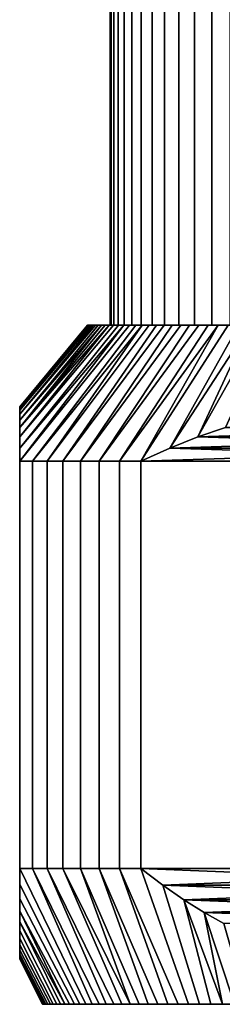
# Model space of a CAD drawing. Header units: metres. Extents: x -109 to 109, y -342 to 66.
# Tile 229 of 256: x 61.5 to 65.97, y 22.6 to 44.35. Entities that reach past the tile are written whole.
import ezdxf

# ---------------------------------------------------------------- set-up
doc = ezdxf.new("R2010")
doc.units = ezdxf.units.M
doc.layers.add('solid_K_24_62_16_000B91', color=7, linetype='CONTINUOUS')

msp = doc.modelspace()

# ---------------------------------------------------------------- linework, layer by layer
at = {"layer": 'solid_K_24_62_16_000B91'}
for points in [[(63.5, 57.400002), (63.519066, 57.400002, -0.70382), (63.519066, 37.599998, -0.703791), (63.5, 37.599998)], [(63.519066, 57.400002, 0.70382), (63.5, 57.400002), (63.5, 37.599998), (63.519066, 37.599998, 0.703791)], [(63.519066, 57.400002, -0.70382), (63.576206, 57.400002, -1.405534), (63.576206, 37.599998, -1.405551), (63.519066, 37.599998, -0.703791)], [(63.576206, 57.400002, 1.405534), (63.519066, 57.400002, 0.70382), (63.519066, 37.599998, 0.703791), (63.576206, 37.599998, 1.405551)], [(63.576206, 57.400002, -1.405534), (63.671257, 57.400002, -2.103165), (63.671257, 37.599998, -2.103181), (63.576206, 37.599998, -1.405551)], [(63.671257, 57.400002, 2.103165), (63.576206, 57.400002, 1.405534), (63.576206, 37.599998, 1.405551), (63.671257, 37.599998, 2.103181)], [(63.671257, 57.400002, -2.103165), (63.803936, 57.400002, -2.794629), (63.803932, 37.599998, -2.794604), (63.671257, 37.599998, -2.103181)], [(63.803936, 57.400002, 2.794629), (63.671257, 57.400002, 2.103165), (63.671257, 37.599998, 2.103181), (63.803932, 37.599998, 2.794604)], [(63.803936, 57.400002, -2.794629), (63.973846, 57.400002, -3.477856), (63.97385, 37.599998, -3.477859), (63.803932, 37.599998, -2.794604)], [(63.973846, 57.400002, 3.477856), (63.803936, 57.400002, 2.794629), (63.803932, 37.599998, 2.794604), (63.97385, 37.599998, 3.477859)], [(63.973846, 57.400002, -3.477856), (64.180511, 57.400002, -4.150917), (64.180511, 37.599998, -4.150931), (63.97385, 37.599998, -3.477859)], [(64.180511, 57.400002, 4.150917), (63.973846, 57.400002, 3.477856), (63.97385, 37.599998, 3.477859), (64.180511, 37.599998, 4.150931)], [(64.180511, 57.400002, -4.150917), (64.423309, 57.400002, -4.811809), (64.423309, 37.599998, -4.811804), (64.180511, 37.599998, -4.150931)], [(64.423309, 57.400002, 4.811809), (64.180511, 57.400002, 4.150917), (64.180511, 37.599998, 4.150931), (64.423309, 37.599998, 4.811804)], [(64.423309, 57.400002, -4.811809), (64.701515, 57.400002, -5.458548), (64.701515, 37.599998, -5.458544), (64.423309, 37.599998, -4.811804)], [(64.701515, 57.400002, 5.458548), (64.423309, 57.400002, 4.811809), (64.423309, 37.599998, 4.811804), (64.701515, 37.599998, 5.458544)], [(64.701515, 57.400002, -5.458548), (65.014343, 57.400002, -6.089306), (65.014343, 37.599998, -6.089308), (64.701515, 37.599998, -5.458544)], [(65.014343, 57.400002, 6.089306), (64.701515, 57.400002, 5.458548), (64.701515, 37.599998, 5.458544), (65.014343, 37.599998, 6.089308)], [(65.014343, 57.400002, -6.089306), (65.360863, 57.400002, -6.702212), (65.360863, 37.599998, -6.702213), (65.014343, 37.599998, -6.089308)], [(65.360863, 57.400002, 6.702212), (65.014343, 57.400002, 6.089306), (65.014343, 37.599998, 6.089308), (65.360863, 37.599998, 6.702213)], [(65.360863, 57.400002, -6.702212), (65.740036, 57.400002, -7.295423), (65.740044, 37.599998, -7.295428), (65.360863, 37.599998, -6.702213)], [(65.740036, 57.400002, 7.295423), (65.360863, 57.400002, 6.702212), (65.360863, 37.599998, 6.702213), (65.740044, 37.599998, 7.295428)], [(65.740036, 57.400002, -7.295423), (66.150787, 57.400002, -7.86726), (66.15078, 37.599998, -7.867254), (65.740044, 37.599998, -7.295428)], [(66.150787, 57.400002, 7.86726), (65.740036, 57.400002, 7.295423), (65.740044, 37.599998, 7.295428), (66.15078, 37.599998, 7.867254)], [(61.5, 34.599998, 5.567764), (61.784744, 34.599998, 6.281822), (64.062263, 37.599998, 5.249066), (63.926956, 37.599998, 4.916154)], [(61.5, 34.599998, 5.567764), (63.926956, 37.599998, 4.916154), (63.800552, 37.599998, 4.579745)], [(61.5, 34.887962, 4.835154), (61.5, 34.599998, 5.567764), (63.800552, 37.599998, 4.579745), (63.683147, 37.599998, 4.24007)], [(61.5, 35.13385, 4.118481), (61.5, 34.887962, 4.835154), (63.683147, 37.599998, 4.24007), (63.57481, 37.599998, 3.89736)], [(61.5, 35.13385, 4.118481), (63.57481, 37.599998, 3.89736), (63.47562, 37.599998, 3.551831)], [(61.5, 35.339504, 3.414629), (61.5, 35.13385, 4.118481), (63.47562, 37.599998, 3.551831), (63.385689, 37.599998, 3.203874)], [(61.5, 35.339504, 3.414629), (63.385689, 37.599998, 3.203874), (63.305058, 37.599998, 2.853683)], [(61.5, 35.506252, 2.72098), (61.5, 35.339504, 3.414629), (63.305058, 37.599998, 2.853683), (63.23378, 37.599998, 2.501476)], [(61.5, 35.635159, 2.034659), (61.5, 35.506252, 2.72098), (63.23378, 37.599998, 2.501476), (63.171867, 37.599998, 2.147275)], [(61.5, 35.635159, 2.034659), (63.171867, 37.599998, 2.147275), (63.119431, 37.599998, 1.791769)], [(61.5, 35.72686, 1.353622), (61.5, 35.635159, 2.034659), (63.119431, 37.599998, 1.791769), (63.076485, 37.599998, 1.435002)], [(61.5, 35.72686, 1.353622), (63.076485, 37.599998, 1.435002), (63.043045, 37.599998, 1.077179)], [(61.5, 35.781727, 0.676041), (61.5, 35.72686, 1.353622), (63.043045, 37.599998, 1.077179), (63.019131, 37.599998, 0.718454)], [(61.5, 35.781727, 0.676041), (63.019131, 37.599998, 0.718454), (63.004787, 37.599998, 0.359437)], [(61.5, 35.799999), (61.5, 35.781727, 0.676041), (63.004787, 37.599998, 0.359437), (63, 37.599998)], [(61.5, 35.781727, -0.676041), (61.5, 35.799999), (63, 37.599998), (63.004787, 37.599998, -0.359437)], [(61.5, 35.781727, -0.676041), (63.004787, 37.599998, -0.359437), (63.019131, 37.599998, -0.718454)], [(61.5, 35.72686, -1.353623), (61.5, 35.781727, -0.676041), (63.019131, 37.599998, -0.718454), (63.043045, 37.599998, -1.077179)], [(61.5, 35.72686, -1.353623), (63.043045, 37.599998, -1.077179), (63.076485, 37.599998, -1.435002)], [(61.5, 35.635159, -2.03466), (61.5, 35.72686, -1.353623), (63.076485, 37.599998, -1.435002), (63.119431, 37.599998, -1.791769)], [(61.5, 35.635159, -2.03466), (63.119431, 37.599998, -1.791769), (63.171867, 37.599998, -2.147275)], [(61.5, 35.635159, -2.03466), (63.171867, 37.599998, -2.147275), (63.23378, 37.599998, -2.501476), (61.5, 35.506252, -2.720981)], [(61.5, 35.506252, -2.720981), (63.23378, 37.599998, -2.501476), (63.305058, 37.599998, -2.853683)], [(61.5, 35.506252, -2.720981), (63.305058, 37.599998, -2.853683), (63.385689, 37.599998, -3.203874), (61.5, 35.339504, -3.41463)], [(61.5, 35.339504, -3.41463), (63.385689, 37.599998, -3.203874), (63.47562, 37.599998, -3.551831)], [(61.5, 35.339504, -3.41463), (63.47562, 37.599998, -3.551831), (63.57481, 37.599998, -3.89736), (61.5, 35.13385, -4.118482)], [(61.5, 35.13385, -4.118482), (63.57481, 37.599998, -3.89736), (63.683147, 37.599998, -4.24007), (61.5, 34.887962, -4.835154)], [(61.5, 34.887962, -4.835154), (63.683147, 37.599998, -4.24007), (63.800552, 37.599998, -4.579745)], [(61.5, 34.887962, -4.835154), (63.800552, 37.599998, -4.579745), (63.926956, 37.599998, -4.916154), (61.5, 34.599998, -5.567764)], [(61.784744, 34.599998, -6.281822), (61.5, 34.599998, -5.567764), (63.926956, 37.599998, -4.916154), (64.062263, 37.599998, -5.249066)], [(61.784744, 34.599998, 6.281822), (62.103458, 34.599998, 6.981378), (64.359299, 37.599998, 5.903682), (64.206467, 37.599998, 5.578433)], [(61.784744, 34.599998, 6.281822), (64.206467, 37.599998, 5.578433), (64.062263, 37.599998, 5.249066)], [(62.103458, 34.599998, -6.981378), (61.784744, 34.599998, -6.281822), (64.062263, 37.599998, -5.249066), (64.206467, 37.599998, -5.578433)], [(62.103458, 34.599998, 6.981378), (62.455406, 34.599998, 7.664818), (64.520729, 37.599998, 6.224719), (64.359299, 37.599998, 5.903682)], [(62.103458, 34.599998, -6.981378), (64.206467, 37.599998, -5.578433), (64.359299, 37.599998, -5.903682)], [(62.455406, 34.599998, -7.664818), (62.103458, 34.599998, -6.981378), (64.359299, 37.599998, -5.903682), (64.520729, 37.599998, -6.224719)], [(62.455406, 34.599998, 7.664818), (62.839775, 34.599998, 8.330564), (64.869057, 37.599998, 6.853548), (64.690666, 37.599998, 6.541366)], [(62.455406, 34.599998, 7.664818), (64.690666, 37.599998, 6.541366), (64.520729, 37.599998, 6.224719)], [(62.455406, 34.599998, -7.664818), (64.520729, 37.599998, -6.224719), (64.690666, 37.599998, -6.541366)], [(62.839775, 34.599998, -8.330564), (62.455406, 34.599998, -7.664818), (64.690666, 37.599998, -6.541366), (64.869057, 37.599998, -6.853548)], [(62.839775, 34.599998, 8.330564), (63.25568, 34.599998, 8.97708), (65.250244, 37.599998, 7.462778), (65.055595, 37.599998, 7.160695)], [(62.839775, 34.599998, 8.330564), (65.055595, 37.599998, 7.160695), (64.869057, 37.599998, 6.853548)], [(62.839775, 34.599998, -8.330564), (64.869057, 37.599998, -6.853548), (65.055595, 37.599998, -7.160695)], [(63.25568, 34.599998, -8.97708), (62.839775, 34.599998, -8.330564), (65.055595, 37.599998, -7.160695), (65.250244, 37.599998, -7.462778)], [(63.004787, 37.599998, -0.359437), (63, 37.599998), (63.004787, 37.599998, 0.359437)], [(63.004787, 37.599998, -0.359437), (63.004787, 37.599998, 0.359437), (63.019131, 37.599998, 0.718454)], [(63.019131, 37.599998, -0.718454), (63.004787, 37.599998, -0.359437), (63.019131, 37.599998, 0.718454)], [(63.019131, 37.599998, -0.718454), (63.019131, 37.599998, 0.718454), (63.043045, 37.599998, 1.077179)], [(63.043045, 37.599998, -1.077179), (63.019131, 37.599998, -0.718454), (63.043045, 37.599998, 1.077179)], [(63.043045, 37.599998, -1.077179), (63.043045, 37.599998, 1.077179), (63.076485, 37.599998, 1.435002)], [(63.076485, 37.599998, -1.435002), (63.043045, 37.599998, -1.077179), (63.076485, 37.599998, 1.435002)], [(63.076485, 37.599998, -1.435002), (63.076485, 37.599998, 1.435002), (63.119431, 37.599998, 1.791769)], [(63.119431, 37.599998, -1.791769), (63.076485, 37.599998, -1.435002), (63.119431, 37.599998, 1.791769)], [(63.119431, 37.599998, -1.791769), (63.119431, 37.599998, 1.791769), (63.171867, 37.599998, 2.147275)], [(63.171867, 37.599998, -2.147275), (63.119431, 37.599998, -1.791769), (63.171867, 37.599998, 2.147275)], [(63.171867, 37.599998, -2.147275), (63.171867, 37.599998, 2.147275), (63.23378, 37.599998, 2.501476)], [(63.23378, 37.599998, -2.501476), (63.171867, 37.599998, -2.147275), (63.23378, 37.599998, 2.501476)], [(63.23378, 37.599998, -2.501476), (63.23378, 37.599998, 2.501476), (63.305058, 37.599998, 2.853683)], [(63.305058, 37.599998, -2.853683), (63.23378, 37.599998, -2.501476), (63.305058, 37.599998, 2.853683)], [(63.25568, 34.599998, 8.97708), (63.702156, 34.599998, 9.602874), (65.663383, 37.599998, 8.050951), (65.452888, 37.599998, 7.759595)], [(63.25568, 34.599998, 8.97708), (65.452888, 37.599998, 7.759595), (65.250244, 37.599998, 7.462778)], [(63.25568, 34.599998, -8.97708), (65.250244, 37.599998, -7.462778), (65.452888, 37.599998, -7.759595)], [(63.702156, 34.599998, -9.602874), (63.25568, 34.599998, -8.97708), (65.452888, 37.599998, -7.759595), (65.663383, 37.599998, -8.050951)], [(63.305058, 37.599998, -2.853683), (63.305058, 37.599998, 2.853683), (63.385689, 37.599998, 3.203874)], [(63.385689, 37.599998, -3.203874), (63.305058, 37.599998, -2.853683), (63.385689, 37.599998, 3.203874)], [(63.385689, 37.599998, -3.203874), (63.385689, 37.599998, 3.203874), (63.47562, 37.599998, 3.551831)], [(63.5, 37.599998), (63.47562, 37.599998, -3.551831), (63.385689, 37.599998, -3.203874), (63.47562, 37.599998, 3.551831)], [(63.519066, 37.599998, 0.703791), (63.5, 37.599998), (63.47562, 37.599998, 3.551831), (63.57481, 37.599998, 3.89736)], [(63.576206, 37.599998, -1.405551), (63.57481, 37.599998, -3.89736), (63.47562, 37.599998, -3.551831), (63.519066, 37.599998, -0.703791)], [(63.5, 37.599998), (63.519066, 37.599998, -0.703791), (63.47562, 37.599998, -3.551831)], [(63.576206, 37.599998, 1.405551), (63.519066, 37.599998, 0.703791), (63.57481, 37.599998, 3.89736)], [(63.671257, 37.599998, 2.103181), (63.576206, 37.599998, 1.405551), (63.57481, 37.599998, 3.89736), (63.683147, 37.599998, 4.24007)], [(63.803932, 37.599998, -2.794604), (63.683147, 37.599998, -4.24007), (63.57481, 37.599998, -3.89736), (63.671257, 37.599998, -2.103181)], [(63.576206, 37.599998, -1.405551), (63.671257, 37.599998, -2.103181), (63.57481, 37.599998, -3.89736)], [(63.803932, 37.599998, 2.794604), (63.671257, 37.599998, 2.103181), (63.683147, 37.599998, 4.24007), (63.800552, 37.599998, 4.579745)], [(63.803932, 37.599998, -2.794604), (63.800552, 37.599998, -4.579745), (63.683147, 37.599998, -4.24007)], [(63.702156, 34.599998, 9.602874), (64.178177, 34.599998, 10.206499), (66.107262, 37.599998, 8.616324), (65.881584, 37.599998, 8.33662)], [(63.702156, 34.599998, 9.602874), (65.881584, 37.599998, 8.33662), (65.663383, 37.599998, 8.050951)], [(64.178177, 34.599998, -10.206499), (63.702156, 34.599998, -9.602874), (65.663383, 37.599998, -8.050951), (65.881584, 37.599998, -8.33662)], [(63.97385, 37.599998, 3.477859), (63.803932, 37.599998, 2.794604), (63.800552, 37.599998, 4.579745), (63.926956, 37.599998, 4.916154)], [(63.97385, 37.599998, -3.477859), (63.926956, 37.599998, -4.916154), (63.800552, 37.599998, -4.579745), (63.803932, 37.599998, -2.794604)], [(64.180511, 37.599998, 4.150931), (63.97385, 37.599998, 3.477859), (63.926956, 37.599998, 4.916154), (64.062263, 37.599998, 5.249066)], [(64.180511, 37.599998, -4.150931), (64.062263, 37.599998, -5.249066), (63.926956, 37.599998, -4.916154), (63.97385, 37.599998, -3.477859)], [(64.180511, 37.599998, 4.150931), (64.062263, 37.599998, 5.249066), (64.206467, 37.599998, 5.578433)], [(64.423309, 37.599998, -4.811804), (64.206467, 37.599998, -5.578433), (64.062263, 37.599998, -5.249066), (64.180511, 37.599998, -4.150931)], [(64.178177, 34.599998, 10.206499), (64.814476, 34.888748, 10.57387), (66.340286, 37.599998, 8.889892), (66.107262, 37.599998, 8.616324)], [(64.178177, 34.599998, -10.206499), (65.881584, 37.599998, -8.33662), (66.107262, 37.599998, -8.616324)], [(64.814476, 34.888748, -10.57387), (64.178177, 34.599998, -10.206499), (66.107262, 37.599998, -8.616324), (66.340286, 37.599998, -8.889892)], [(64.423309, 37.599998, 4.811804), (64.180511, 37.599998, 4.150931), (64.206467, 37.599998, 5.578433), (64.359299, 37.599998, 5.903682)], [(64.423309, 37.599998, -4.811804), (64.359299, 37.599998, -5.903682), (64.206467, 37.599998, -5.578433)], [(64.423309, 37.599998, 4.811804), (64.359299, 37.599998, 5.903682), (64.520729, 37.599998, 6.224719)], [(64.701515, 37.599998, -5.458544), (64.520729, 37.599998, -6.224719), (64.359299, 37.599998, -5.903682), (64.423309, 37.599998, -4.811804)], [(64.701515, 37.599998, 5.458544), (64.423309, 37.599998, 4.811804), (64.520729, 37.599998, 6.224719), (64.690666, 37.599998, 6.541366)], [(64.701515, 37.599998, -5.458544), (64.690666, 37.599998, -6.541366), (64.520729, 37.599998, -6.224719)], [(65.014343, 37.599998, 6.089308), (64.701515, 37.599998, 5.458544), (64.690666, 37.599998, 6.541366), (64.869057, 37.599998, 6.853548)], [(65.014343, 37.599998, -6.089308), (64.869057, 37.599998, -6.853548), (64.690666, 37.599998, -6.541366), (64.701515, 37.599998, -5.458544)], [(65.436256, 35.134937, 10.932853), (66.580498, 37.599998, 9.157151), (66.340286, 37.599998, 8.889892), (64.814476, 34.888748, 10.57387)], [(64.814476, 34.888748, -10.57387), (66.340286, 37.599998, -8.889892), (66.580498, 37.599998, -9.157151)], [(65.436256, 35.134937, -10.932853), (64.814476, 34.888748, -10.57387), (66.580498, 37.599998, -9.157151), (66.827896, 37.599998, -9.418082)], [(65.014343, 37.599998, 6.089308), (64.869057, 37.599998, 6.853548), (65.055595, 37.599998, 7.160695)], [(65.360863, 37.599998, -6.702213), (65.055595, 37.599998, -7.160695), (64.869057, 37.599998, -6.853548), (65.014343, 37.599998, -6.089308)], [(65.360863, 37.599998, 6.702213), (65.014343, 37.599998, 6.089308), (65.055595, 37.599998, 7.160695), (65.250244, 37.599998, 7.462778)], [(65.360863, 37.599998, -6.702213), (65.250244, 37.599998, -7.462778), (65.055595, 37.599998, -7.160695)], [(65.360863, 37.599998, 6.702213), (65.250244, 37.599998, 7.462778), (65.452888, 37.599998, 7.759595)], [(65.740044, 37.599998, -7.295428), (65.452888, 37.599998, -7.759595), (65.250244, 37.599998, -7.462778), (65.360863, 37.599998, -6.702213)], [(65.740044, 37.599998, 7.295428), (65.360863, 37.599998, 6.702213), (65.452888, 37.599998, 7.759595), (65.663383, 37.599998, 8.050951)], [(66.046257, 35.340549, 11.285036), (67.081993, 37.599998, 9.672187), (66.827896, 37.599998, 9.418082), (65.436256, 35.134937, 10.932853)], [(65.436256, 35.134937, 10.932853), (66.827896, 37.599998, 9.418082), (66.580498, 37.599998, 9.157151)], [(66.046257, 35.340549, -11.285036), (65.436256, 35.134937, -10.932853), (66.827896, 37.599998, -9.418082), (67.081993, 37.599998, -9.672187)], [(65.740044, 37.599998, -7.295428), (65.663383, 37.599998, -8.050951), (65.452888, 37.599998, -7.759595)], [(65.740044, 37.599998, 7.295428), (65.663383, 37.599998, 8.050951), (65.881584, 37.599998, 8.33662)], [(66.15078, 37.599998, -7.867254), (65.881584, 37.599998, -8.33662), (65.663383, 37.599998, -8.050951), (65.740044, 37.599998, -7.295428)], [(66.15078, 37.599998, 7.867254), (65.740044, 37.599998, 7.295428), (65.881584, 37.599998, 8.33662), (66.107262, 37.599998, 8.616324)], [(66.15078, 37.599998, -7.867254), (66.107262, 37.599998, -8.616324), (65.881584, 37.599998, -8.33662)], [(61.5, 35.781727, -0.676041), (61.5, 35.781727, 0.676041), (61.5, 35.799999)], [(61.5, 35.72686, -1.353623), (61.5, 35.72686, 1.353622), (61.5, 35.781727, 0.676041)], [(61.5, 35.72686, -1.353623), (61.5, 35.781727, 0.676041), (61.5, 35.781727, -0.676041)], [(61.5, 35.635159, -2.03466), (61.5, 35.635159, 2.034659), (61.5, 35.72686, 1.353622)], [(61.5, 35.635159, -2.03466), (61.5, 35.72686, 1.353622), (61.5, 35.72686, -1.353623)], [(61.5, 35.506252, -2.720981), (61.5, 35.506252, 2.72098), (61.5, 35.635159, 2.034659)], [(61.5, 35.506252, -2.720981), (61.5, 35.635159, 2.034659), (61.5, 35.635159, -2.03466)], [(61.5, 35.339504, -3.41463), (61.5, 35.339504, 3.414629), (61.5, 35.506252, 2.72098)], [(61.5, 35.339504, -3.41463), (61.5, 35.506252, 2.72098), (61.5, 35.506252, -2.720981)], [(61.5, 35.13385, -4.118482), (61.5, 35.13385, 4.118481), (61.5, 35.339504, 3.414629)], [(61.5, 35.13385, -4.118482), (61.5, 35.339504, 3.414629), (61.5, 35.339504, -3.41463)], [(65.436256, 35.134937, 10.932853), (72.563744, 35.134937, 15.047909), (71.953743, 35.340549, 14.695725)], [(65.436256, 35.134937, 10.932853), (71.953743, 35.340549, 14.695725), (66.046257, 35.340549, 11.285036)], [(72.563744, 35.134937, -15.04791), (65.436256, 35.134937, -10.932853), (66.046257, 35.340549, -11.285036)], [(61.5, 34.887962, -4.835154), (61.5, 34.887962, 4.835154), (61.5, 35.13385, 4.118481)], [(61.5, 34.887962, -4.835154), (61.5, 35.13385, 4.118481), (61.5, 35.13385, -4.118482)], [(64.814476, 34.888748, 10.57387), (73.185524, 34.888748, 15.406893), (72.563744, 35.134937, 15.047909)], [(64.814476, 34.888748, 10.57387), (72.563744, 35.134937, 15.047909), (65.436256, 35.134937, 10.932853)], [(73.185524, 34.888748, -15.406893), (64.814476, 34.888748, -10.57387), (65.436256, 35.134937, -10.932853)], [(73.185524, 34.888748, -15.406893), (65.436256, 35.134937, -10.932853), (72.563744, 35.134937, -15.04791)], [(61.5, 34.599998, -5.567764), (61.5, 34.599998, 5.567764), (61.5, 34.887962, 4.835154)], [(61.5, 34.887962, -4.835154), (61.5, 34.599998, -5.567764), (61.5, 34.887962, 4.835154)], [(64.178177, 34.599998, 10.206499), (73.821823, 34.599998, 15.774263), (73.185524, 34.888748, 15.406893)], [(64.178177, 34.599998, 10.206499), (73.185524, 34.888748, 15.406893), (64.814476, 34.888748, 10.57387)], [(73.821823, 34.599998, -15.774263), (64.178177, 34.599998, -10.206499), (64.814476, 34.888748, -10.57387)], [(73.821823, 34.599998, -15.774263), (64.814476, 34.888748, -10.57387), (73.185524, 34.888748, -15.406893)], [(61.784744, 34.599998, 6.281822), (61.5, 34.599998, 5.567764), (61.5, 25.6, 5.567764), (61.784744, 25.6, 6.281822)], [(61.5, 34.599998, -5.567764), (61.5, 25.6, -5.567764), (61.5, 25.6, 5.567764), (61.5, 34.599998, 5.567764)], [(61.5, 34.599998, -5.567764), (61.784744, 34.599998, -6.281822), (61.784744, 25.6, -6.281822), (61.5, 25.6, -5.567764)], [(62.103458, 34.599998, 6.981378), (61.784744, 34.599998, 6.281822), (61.784744, 25.6, 6.281822), (62.103458, 25.6, 6.981378)], [(61.784744, 34.599998, -6.281822), (62.103458, 34.599998, -6.981378), (62.103458, 25.6, -6.981378), (61.784744, 25.6, -6.281822)], [(62.455406, 34.599998, 7.664818), (62.103458, 34.599998, 6.981378), (62.103458, 25.6, 6.981378), (62.455406, 25.6, 7.664818)], [(62.103458, 34.599998, -6.981378), (62.455406, 34.599998, -7.664818), (62.455406, 25.6, -7.664818), (62.103458, 25.6, -6.981378)], [(62.839775, 34.599998, 8.330564), (62.455406, 34.599998, 7.664818), (62.455406, 25.6, 7.664818), (62.839775, 25.6, 8.330564)], [(62.455406, 34.599998, -7.664818), (62.839775, 34.599998, -8.330564), (62.839775, 25.6, -8.330564), (62.455406, 25.6, -7.664818)], [(63.25568, 34.599998, 8.97708), (62.839775, 34.599998, 8.330564), (62.839775, 25.6, 8.330564), (63.25568, 25.6, 8.97708)], [(62.839775, 34.599998, -8.330564), (63.25568, 34.599998, -8.97708), (63.25568, 25.6, -8.97708), (62.839775, 25.6, -8.330564)], [(63.702156, 34.599998, 9.602874), (63.25568, 34.599998, 8.97708), (63.25568, 25.6, 8.97708), (63.702156, 25.6, 9.602874)], [(63.25568, 34.599998, -8.97708), (63.702156, 34.599998, -9.602874), (63.702156, 25.6, -9.602874), (63.25568, 25.6, -8.97708)], [(64.178177, 34.599998, 10.206499), (63.702156, 34.599998, 9.602874), (63.702156, 25.6, 9.602874), (64.178177, 25.6, 10.206499)], [(63.702156, 34.599998, -9.602874), (64.178177, 34.599998, -10.206499), (64.178177, 25.6, -10.206499), (63.702156, 25.6, -9.602874)], [(64.178177, 34.599998, 10.206499), (64.178177, 25.6, 10.206499), (73.821823, 25.6, 15.774263), (73.821823, 34.599998, 15.774263)], [(73.821823, 34.599998, -15.774263), (73.821823, 25.6, -15.774263), (64.178177, 25.6, -10.206499), (64.178177, 34.599998, -10.206499)], [(61.5, 25.6, -5.567764), (61.784744, 25.6, -6.281822), (63.103733, 22.6, -5.548875), (62.963078, 22.6, -5.196319)], [(61.5, 25.244793, -5.034735), (61.5, 25.6, -5.567764), (62.963078, 22.6, -5.196319), (62.831692, 22.6, -4.840177)], [(61.5, 25.243561, 5.0328), (62.831692, 22.6, 4.840177), (62.963078, 22.6, 5.196319), (61.5, 25.6, 5.567764)], [(61.784744, 25.6, 6.281822), (61.5, 25.6, 5.567764), (62.963078, 22.6, 5.196319), (63.103733, 22.6, 5.548875)], [(61.5, 25.244793, -5.034735), (61.5, 25.243561, 5.0328), (61.5, 25.6, 5.567764)], [(61.5, 25.244793, -5.034735), (61.5, 25.6, 5.567764), (61.5, 25.6, -5.567764)], [(61.784744, 25.6, -6.281822), (62.103458, 25.6, -6.981378), (63.412525, 22.6, -6.242433), (63.253624, 22.6, -5.897746)], [(61.784744, 25.6, -6.281822), (63.253624, 22.6, -5.897746), (63.103733, 22.6, -5.548875)], [(61.784744, 25.6, 6.281822), (63.103733, 22.6, 5.548875), (63.253624, 22.6, 5.897746)], [(62.103458, 25.6, 6.981378), (61.784744, 25.6, 6.281822), (63.253624, 22.6, 5.897746), (63.412525, 22.6, 6.242433)], [(62.103458, 25.6, -6.981378), (62.455406, 25.6, -7.664818), (63.757126, 22.6, -6.918746), (63.580395, 22.6, -6.582841)], [(62.103458, 25.6, -6.981378), (63.580395, 22.6, -6.582841), (63.412525, 22.6, -6.242433)], [(62.103458, 25.6, 6.981378), (63.412525, 22.6, 6.242433), (63.580395, 22.6, 6.582841)], [(62.455406, 25.6, 7.664818), (62.103458, 25.6, 6.981378), (63.580395, 22.6, 6.582841), (63.757126, 22.6, 6.918746)], [(62.455406, 25.6, -7.664818), (62.839775, 25.6, -8.330564), (64.136726, 22.6, -7.576241), (63.94268, 22.6, -7.25008)], [(62.455406, 25.6, -7.664818), (63.94268, 22.6, -7.25008), (63.757126, 22.6, -6.918746)], [(62.839775, 25.6, 8.330564), (62.455406, 25.6, 7.664818), (63.757126, 22.6, 6.918746), (63.94268, 22.6, 7.25008)], [(62.839775, 25.6, -8.330564), (63.25568, 25.6, -8.97708), (64.339249, 22.6, -7.897218), (64.136726, 22.6, -7.576241)], [(62.839775, 25.6, 8.330564), (63.94268, 22.6, 7.25008), (64.136726, 22.6, 7.576241)], [(63.25568, 25.6, 8.97708), (62.839775, 25.6, 8.330564), (64.136726, 22.6, 7.576241), (64.339249, 22.6, 7.897218)], [(63.25568, 25.6, -8.97708), (63.702156, 25.6, -9.602874), (64.769279, 22.6, -8.52292), (64.550156, 22.6, -8.212857)], [(63.25568, 25.6, -8.97708), (64.550156, 22.6, -8.212857), (64.339249, 22.6, -7.897218)], [(63.25568, 25.6, 8.97708), (64.339249, 22.6, 7.897218), (64.550156, 22.6, 8.212857)], [(63.702156, 25.6, 9.602874), (63.25568, 25.6, 8.97708), (64.550156, 22.6, 8.212857), (64.769279, 22.6, 8.52292)], [(63.702156, 25.6, -9.602874), (64.178177, 25.6, -10.206499), (65.231354, 22.6, -9.125112), (64.996391, 22.6, -8.827054)], [(63.702156, 25.6, -9.602874), (64.996391, 22.6, -8.827054), (64.769279, 22.6, -8.52292)], [(63.702156, 25.6, 9.602874), (64.769279, 22.6, 8.52292), (64.996391, 22.6, 8.827054)], [(64.178177, 25.6, 10.206499), (63.702156, 25.6, 9.602874), (64.996391, 22.6, 8.827054), (65.231354, 22.6, 9.125112)], [(64.661919, 25.228563, -10.485787), (65.474106, 22.6, -9.416986), (65.231354, 22.6, -9.125112), (64.178177, 25.6, -10.206499)], [(64.661919, 25.228559, 10.48579), (64.178177, 25.6, 10.206499), (65.231354, 22.6, 9.125112), (65.474106, 22.6, 9.416986)], [(73.821823, 25.6, 15.774263), (64.178177, 25.6, 10.206499), (64.661919, 25.228559, 10.48579)], [(64.178177, 25.6, -10.206499), (73.821823, 25.6, -15.774263), (73.338081, 25.228559, -15.494971)], [(64.178177, 25.6, -10.206499), (73.338081, 25.228559, -15.494971), (64.661919, 25.228563, -10.485787)], [(73.821823, 25.6, 15.774263), (64.661919, 25.228559, 10.48579), (73.338081, 25.228563, 15.494974)], [(61.5, 24.932787, -4.520658), (61.5, 25.244793, -5.034735), (62.831692, 22.6, -4.840177), (62.709686, 22.6, -4.480764)], [(61.5, 24.932787, -4.520658), (61.5, 25.243561, 5.0328), (61.5, 25.244793, -5.034735)], [(61.5, 24.930857, 4.517315), (62.709686, 22.6, 4.480764), (62.831692, 22.6, 4.840177), (61.5, 25.243561, 5.0328)], [(61.5, 24.932787, -4.520658), (61.5, 24.930857, 4.517315), (61.5, 25.243561, 5.0328)], [(65.127335, 24.904711, -10.754496), (65.72438, 22.6, -9.702371), (65.474106, 22.6, -9.416986), (64.661919, 25.228563, -10.485787)], [(73.338081, 25.228563, 15.494974), (64.661919, 25.228559, 10.48579), (65.127342, 24.904707, 10.754498)], [(64.661919, 25.228563, -10.485787), (73.338081, 25.228559, -15.494971), (72.872658, 24.904707, -15.226263)], [(64.661919, 25.228563, -10.485787), (72.872658, 24.904707, -15.226263), (65.127335, 24.904711, -10.754496)], [(65.127342, 24.904707, 10.754498), (64.661919, 25.228559, 10.48579), (65.474106, 22.6, 9.416986), (65.72438, 22.6, 9.702371)], [(73.338081, 25.228563, 15.494974), (65.127342, 24.904707, 10.754498), (72.872665, 24.904711, 15.226266)], [(61.5, 24.660637, -4.02383), (61.5, 24.932787, -4.520658), (62.709686, 22.6, -4.480764), (62.597126, 22.6, -4.118264)], [(61.5, 24.660637, -4.02383), (61.5, 24.930857, 4.517315), (61.5, 24.932787, -4.520658)], [(61.5, 24.658424, 4.01956), (62.597126, 22.6, 4.118264), (62.709686, 22.6, 4.480764), (61.5, 24.930857, 4.517315)], [(61.5, 24.660637, -4.02383), (61.5, 24.658424, 4.01956), (61.5, 24.930857, 4.517315)], [(65.576027, 24.624582, -11.013548), (65.982124, 22.6, -9.981196), (65.72438, 22.6, -9.702371), (65.127335, 24.904711, -10.754496)], [(65.127335, 24.904711, -10.754496), (72.872658, 24.904707, -15.226263), (72.423973, 24.62458, -14.967212)], [(65.127335, 24.904711, -10.754496), (72.423973, 24.62458, -14.967212), (65.576027, 24.624582, -11.013548)], [(72.872665, 24.904711, 15.226266), (65.127342, 24.904707, 10.754498), (65.576027, 24.62458, 11.01355)], [(65.127342, 24.904707, 10.754498), (65.72438, 22.6, 9.702371), (65.982124, 22.6, 9.981196)], [(65.576027, 24.62458, 11.01355), (65.127342, 24.904707, 10.754498), (65.982124, 22.6, 9.981196), (66.246964, 22.6, 10.253058)], [(72.872665, 24.904711, 15.226266), (65.576027, 24.62458, 11.01355), (72.423973, 24.624582, 14.967215)], [(61.5, 24.660637, -4.02383), (62.597126, 22.6, -4.118264), (62.494064, 22.6, -3.752825)], [(61.5, 24.424973, -3.541904), (61.5, 24.660637, -4.02383), (62.494064, 22.6, -3.752825), (62.400623, 22.6, -3.384913)], [(61.5, 24.424973, -3.541904), (61.5, 24.658424, 4.01956), (61.5, 24.660637, -4.02383)], [(61.5, 24.422781, 3.537133), (62.494064, 22.6, 3.752825), (62.597126, 22.6, 4.118264), (61.5, 24.658424, 4.01956)], [(61.5, 24.424973, -3.541904), (61.5, 24.422781, 3.537133), (61.5, 24.658424, 4.01956)], [(66.010338, 24.384243, -11.264297), (66.518837, 22.6, -10.51791), (66.246964, 22.6, -10.253058), (65.576027, 24.624582, -11.013548)], [(65.576027, 24.624582, -11.013548), (66.246964, 22.6, -10.253058), (65.982124, 22.6, -9.981196)], [(72.423973, 24.624582, 14.967215), (65.576027, 24.62458, 11.01355), (66.010338, 24.384243, 11.264298)], [(65.576027, 24.624582, -11.013548), (72.423973, 24.62458, -14.967212), (71.989662, 24.384243, -14.716464)], [(65.576027, 24.624582, -11.013548), (71.989662, 24.384243, -14.716464), (66.010338, 24.384243, -11.264297)], [(66.010338, 24.384243, 11.264298), (65.576027, 24.62458, 11.01355), (66.246964, 22.6, 10.253058), (66.518837, 22.6, 10.51791)], [(61.5, 24.223064, -3.072986), (61.5, 24.424973, -3.541904), (62.400623, 22.6, -3.384913), (62.316864, 22.6, -3.014737)], [(61.5, 24.223064, -3.072986), (61.5, 24.422781, 3.537133), (61.5, 24.424973, -3.541904)], [(61.5, 24.221096, 3.068076), (62.316864, 22.6, 3.014737), (62.400623, 22.6, 3.384913), (61.5, 24.422781, 3.537133)], [(61.5, 24.422781, 3.537133), (62.400623, 22.6, 3.384913), (62.494064, 22.6, 3.752825)], [(61.5, 24.223064, -3.072986), (61.5, 24.221096, 3.068076), (61.5, 24.422781, 3.537133)], [(61.5, 24.052368, -2.614713), (61.5, 24.223064, -3.072986), (62.316864, 22.6, -3.014737), (62.242821, 22.6, -2.642499)], [(61.5, 24.052368, -2.614713), (61.5, 24.221096, 3.068076), (61.5, 24.223064, -3.072986)], [(61.5, 24.050737, 2.60996), (62.242821, 22.6, 2.642499), (62.316864, 22.6, 3.014737), (61.5, 24.221096, 3.068076)], [(61.5, 24.052368, -2.614713), (61.5, 24.050737, 2.60996), (61.5, 24.221096, 3.068076)], [(61.5, 23.911022, -2.165538), (61.5, 24.052368, -2.614713), (62.242821, 22.6, -2.642499), (62.178509, 22.6, -2.268225)], [(61.5, 23.911022, -2.165538), (61.5, 24.050737, 2.60996), (61.5, 24.052368, -2.614713)], [(61.5, 23.909782, 2.161196), (62.178509, 22.6, 2.268225), (62.242821, 22.6, 2.642499), (61.5, 24.050737, 2.60996)], [(61.5, 23.911022, -2.165538), (61.5, 23.909782, 2.161196), (61.5, 24.050737, 2.60996)], [(61.5, 23.797441, -1.723744), (61.5, 23.911022, -2.165538), (62.178509, 22.6, -2.268225), (62.124046, 22.6, -1.892609)], [(61.5, 23.797441, -1.723744), (61.5, 23.909782, 2.161196), (61.5, 23.911022, -2.165538)], [(61.5, 23.796593, 1.720022), (62.124046, 22.6, 1.892609), (62.178509, 22.6, 2.268225), (61.5, 23.909782, 2.161196)], [(61.5, 23.797441, -1.723744), (61.5, 23.796593, 1.720022), (61.5, 23.909782, 2.161196)], [(61.5, 23.710348, -1.287705), (61.5, 23.797441, -1.723744), (62.124046, 22.6, -1.892609), (62.079437, 22.6, -1.515697)], [(61.5, 23.710348, -1.287705), (61.5, 23.796593, 1.720022), (61.5, 23.797441, -1.723744)], [(61.5, 23.709846, 1.284771), (62.079437, 22.6, 1.515697), (62.124046, 22.6, 1.892609), (61.5, 23.796593, 1.720022)], [(61.5, 23.710348, -1.287705), (61.5, 23.709846, 1.284771), (61.5, 23.796593, 1.720022)], [(61.5, 23.710348, -1.287705), (62.079437, 22.6, -1.515697), (62.044708, 22.6, -1.13772)], [(61.5, 23.710348, -1.287705), (62.044708, 22.6, -1.13772), (62.019871, 22.6, -0.75883), (61.5, 23.648842, -0.85627)], [(61.5, 23.648842, -0.85627), (61.5, 23.709846, 1.284771), (61.5, 23.710348, -1.287705)], [(61.5, 23.709846, 1.284771), (61.5, 23.648611, 0.854249), (62.019871, 22.6, 0.75883), (62.044708, 22.6, 1.13772)], [(61.5, 23.709846, 1.284771), (62.044708, 22.6, 1.13772), (62.079437, 22.6, 1.515697)], [(61.5, 23.648842, -0.85627), (61.5, 23.648611, 0.854249), (61.5, 23.709846, 1.284771)], [(61.5, 23.648842, -0.85627), (62.019871, 22.6, -0.75883), (62.004971, 22.6, -0.379632), (61.5, 23.612179, -0.42743)], [(61.5, 23.612179, -0.42743), (61.5, 23.648611, 0.854249), (61.5, 23.648842, -0.85627)], [(61.5, 23.648611, 0.854249), (61.5, 23.61212, 0.426403), (62.004971, 22.6, 0.379632), (62.019871, 22.6, 0.75883)], [(61.5, 23.612179, -0.42743), (61.5, 23.61212, 0.426403), (61.5, 23.648611, 0.854249)], [(61.5, 23.6), (61.5, 23.612179, -0.42743), (62.004971, 22.6, -0.379632), (62, 22.6)], [(61.5, 23.612179, -0.42743), (61.5, 23.6), (61.5, 23.61212, 0.426403)], [(61.5, 23.61212, 0.426403), (61.5, 23.6), (62, 22.6), (62.004971, 22.6, 0.379632)], [(90.995026, 22.6, 0.379632), (62, 22.6), (62.004971, 22.6, -0.379632), (91, 22.6)], [(90.980133, 22.6, 0.75883), (62.004971, 22.6, 0.379632), (62, 22.6), (90.995026, 22.6, 0.379632)], [(62.019871, 22.6, -0.75883), (90.995026, 22.6, -0.379632), (91, 22.6), (62.004971, 22.6, -0.379632)], [(90.955292, 22.6, 1.13772), (62.019871, 22.6, 0.75883), (62.004971, 22.6, 0.379632), (90.980133, 22.6, 0.75883)], [(62.044708, 22.6, -1.13772), (90.980133, 22.6, -0.75883), (90.995026, 22.6, -0.379632), (62.019871, 22.6, -0.75883)], [(90.920563, 22.6, 1.515697), (62.044708, 22.6, 1.13772), (62.019871, 22.6, 0.75883), (90.955292, 22.6, 1.13772)], [(62.079437, 22.6, -1.515697), (90.955292, 22.6, -1.13772), (90.980133, 22.6, -0.75883), (62.044708, 22.6, -1.13772)], [(90.875954, 22.6, 1.892609), (62.079437, 22.6, 1.515697), (62.044708, 22.6, 1.13772), (90.920563, 22.6, 1.515697)], [(62.124046, 22.6, -1.892609), (90.920563, 22.6, -1.515697), (90.955292, 22.6, -1.13772), (62.079437, 22.6, -1.515697)], [(90.821487, 22.6, 2.268225), (62.124046, 22.6, 1.892609), (62.079437, 22.6, 1.515697), (90.875954, 22.6, 1.892609)], [(62.178509, 22.6, -2.268225), (90.875954, 22.6, -1.892609), (90.920563, 22.6, -1.515697), (62.124046, 22.6, -1.892609)], [(90.757179, 22.6, 2.642499), (62.178509, 22.6, 2.268225), (62.124046, 22.6, 1.892609), (90.821487, 22.6, 2.268225)], [(62.242821, 22.6, -2.642499), (90.821487, 22.6, -2.268225), (90.875954, 22.6, -1.892609), (62.178509, 22.6, -2.268225)], [(90.683136, 22.6, 3.014737), (62.242821, 22.6, 2.642499), (62.178509, 22.6, 2.268225), (90.757179, 22.6, 2.642499)], [(62.316864, 22.6, -3.014737), (90.757179, 22.6, -2.642499), (90.821487, 22.6, -2.268225), (62.242821, 22.6, -2.642499)], [(90.599373, 22.6, 3.384913), (62.316864, 22.6, 3.014737), (62.242821, 22.6, 2.642499), (90.683136, 22.6, 3.014737)], [(62.400623, 22.6, -3.384913), (90.683136, 22.6, -3.014737), (90.757179, 22.6, -2.642499), (62.316864, 22.6, -3.014737)], [(90.505936, 22.6, 3.752825), (62.400623, 22.6, 3.384913), (62.316864, 22.6, 3.014737), (90.599373, 22.6, 3.384913)], [(62.494064, 22.6, -3.752825), (90.599373, 22.6, -3.384913), (90.683136, 22.6, -3.014737), (62.400623, 22.6, -3.384913)], [(90.40287, 22.6, 4.118264), (62.494064, 22.6, 3.752825), (62.400623, 22.6, 3.384913), (90.505936, 22.6, 3.752825)], [(62.597126, 22.6, -4.118264), (90.505936, 22.6, -3.752825), (90.599373, 22.6, -3.384913), (62.494064, 22.6, -3.752825)], [(90.290314, 22.6, 4.480764), (62.597126, 22.6, 4.118264), (62.494064, 22.6, 3.752825), (90.40287, 22.6, 4.118264)], [(62.709686, 22.6, -4.480764), (90.40287, 22.6, -4.118264), (90.505936, 22.6, -3.752825), (62.597126, 22.6, -4.118264)], [(90.168312, 22.6, 4.840177), (62.709686, 22.6, 4.480764), (62.597126, 22.6, 4.118264), (90.290314, 22.6, 4.480764)], [(62.831692, 22.6, -4.840177), (90.290314, 22.6, -4.480764), (90.40287, 22.6, -4.118264), (62.709686, 22.6, -4.480764)], [(90.036919, 22.6, 5.196319), (62.831692, 22.6, 4.840177), (62.709686, 22.6, 4.480764), (90.168312, 22.6, 4.840177)], [(62.963078, 22.6, -5.196319), (90.168312, 22.6, -4.840177), (90.290314, 22.6, -4.480764), (62.831692, 22.6, -4.840177)], [(89.896263, 22.6, 5.548875), (62.963078, 22.6, 5.196319), (62.831692, 22.6, 4.840177), (90.036919, 22.6, 5.196319)], [(63.103733, 22.6, -5.548875), (90.036919, 22.6, -5.196319), (90.168312, 22.6, -4.840177), (62.963078, 22.6, -5.196319)], [(89.746376, 22.6, 5.897746), (63.103733, 22.6, 5.548875), (62.963078, 22.6, 5.196319), (89.896263, 22.6, 5.548875)], [(63.253624, 22.6, -5.897746), (89.896263, 22.6, -5.548875), (90.036919, 22.6, -5.196319), (63.103733, 22.6, -5.548875)], [(89.587479, 22.6, 6.242433), (63.253624, 22.6, 5.897746), (63.103733, 22.6, 5.548875), (89.746376, 22.6, 5.897746)], [(63.412525, 22.6, -6.242433), (89.746376, 22.6, -5.897746), (89.896263, 22.6, -5.548875), (63.253624, 22.6, -5.897746)], [(89.419609, 22.6, 6.582841), (63.412525, 22.6, 6.242433), (63.253624, 22.6, 5.897746), (89.587479, 22.6, 6.242433)], [(63.580395, 22.6, -6.582841), (89.587479, 22.6, -6.242433), (89.746376, 22.6, -5.897746), (63.412525, 22.6, -6.242433)], [(89.242874, 22.6, 6.918746), (63.580395, 22.6, 6.582841), (63.412525, 22.6, 6.242433), (89.419609, 22.6, 6.582841)], [(63.757126, 22.6, -6.918746), (89.419609, 22.6, -6.582841), (89.587479, 22.6, -6.242433), (63.580395, 22.6, -6.582841)], [(89.05732, 22.6, 7.25008), (63.757126, 22.6, 6.918746), (63.580395, 22.6, 6.582841), (89.242874, 22.6, 6.918746)], [(63.94268, 22.6, -7.25008), (89.242874, 22.6, -6.918746), (89.419609, 22.6, -6.582841), (63.757126, 22.6, -6.918746)], [(88.863274, 22.6, 7.576241), (63.94268, 22.6, 7.25008), (63.757126, 22.6, 6.918746), (89.05732, 22.6, 7.25008)], [(64.136726, 22.6, -7.576241), (89.05732, 22.6, -7.25008), (89.242874, 22.6, -6.918746), (63.94268, 22.6, -7.25008)], [(88.660751, 22.6, 7.897218), (64.136726, 22.6, 7.576241), (63.94268, 22.6, 7.25008), (88.863274, 22.6, 7.576241)], [(64.339249, 22.6, -7.897218), (88.863274, 22.6, -7.576241), (89.05732, 22.6, -7.25008), (64.136726, 22.6, -7.576241)], [(88.449844, 22.6, 8.212857), (64.339249, 22.6, 7.897218), (64.136726, 22.6, 7.576241), (88.660751, 22.6, 7.897218)], [(64.550156, 22.6, -8.212857), (88.660751, 22.6, -7.897218), (88.863274, 22.6, -7.576241), (64.339249, 22.6, -7.897218)], [(88.230721, 22.6, 8.52292), (64.550156, 22.6, 8.212857), (64.339249, 22.6, 7.897218), (88.449844, 22.6, 8.212857)], [(64.769279, 22.6, -8.52292), (88.449844, 22.6, -8.212857), (88.660751, 22.6, -7.897218), (64.550156, 22.6, -8.212857)], [(88.003609, 22.6, 8.827054), (64.769279, 22.6, 8.52292), (64.550156, 22.6, 8.212857), (88.230721, 22.6, 8.52292)], [(64.996391, 22.6, -8.827054), (88.230721, 22.6, -8.52292), (88.449844, 22.6, -8.212857), (64.769279, 22.6, -8.52292)], [(87.768646, 22.6, 9.125112), (64.996391, 22.6, 8.827054), (64.769279, 22.6, 8.52292), (88.003609, 22.6, 8.827054)], [(65.231354, 22.6, -9.125112), (88.003609, 22.6, -8.827054), (88.230721, 22.6, -8.52292), (64.996391, 22.6, -8.827054)], [(87.525894, 22.6, 9.416986), (65.231354, 22.6, 9.125112), (64.996391, 22.6, 8.827054), (87.768646, 22.6, 9.125112)], [(65.474106, 22.6, -9.416986), (87.768646, 22.6, -9.125112), (88.003609, 22.6, -8.827054), (65.231354, 22.6, -9.125112)], [(87.525894, 22.6, 9.416986), (65.474106, 22.6, 9.416986), (65.231354, 22.6, 9.125112)], [(65.474106, 22.6, -9.416986), (87.525894, 22.6, -9.416986), (87.768646, 22.6, -9.125112)], [(65.474106, 22.6, -9.416986), (65.72438, 22.6, -9.702371), (87.525894, 22.6, -9.416986)], [(87.27562, 22.6, 9.702371), (65.72438, 22.6, 9.702371), (65.474106, 22.6, 9.416986)], [(87.525894, 22.6, 9.416986), (87.27562, 22.6, 9.702371), (65.474106, 22.6, 9.416986)], [(65.72438, 22.6, -9.702371), (87.27562, 22.6, -9.702371), (87.525894, 22.6, -9.416986)], [(65.72438, 22.6, -9.702371), (65.982124, 22.6, -9.981196), (87.27562, 22.6, -9.702371)], [(87.017876, 22.6, 9.981196), (65.982124, 22.6, 9.981196), (65.72438, 22.6, 9.702371)], [(87.27562, 22.6, 9.702371), (87.017876, 22.6, 9.981196), (65.72438, 22.6, 9.702371)]]:
    msp.add_3dface(points, dxfattribs=at)

doc.saveas('drawing.dxf')
